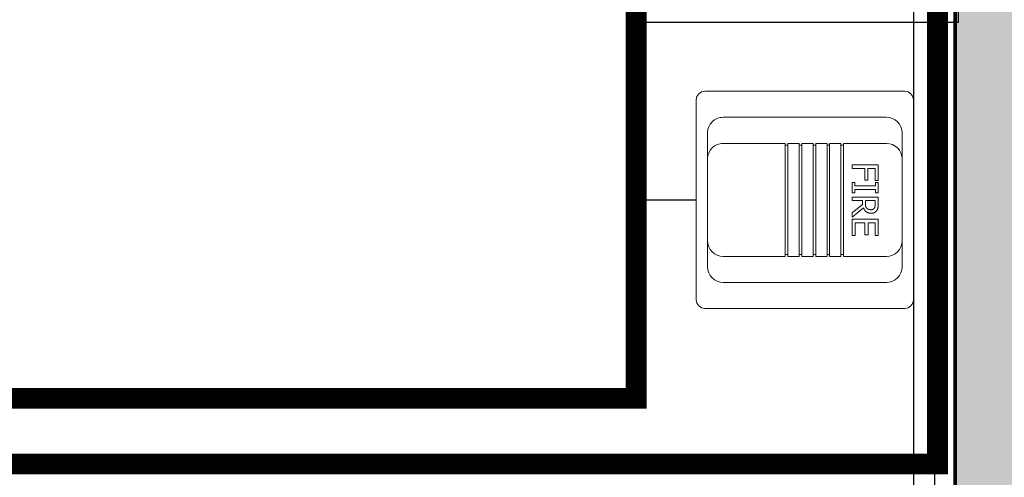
# Model space of a CAD drawing. Header units: millimetres. Extents: x -115221 to 194496, y -122556 to 375476.
# Tile 81 of 169: x 107945 to 108512, y -37130 to -36867. Entities that reach past the tile are written whole.
import ezdxf

# ---------------------------------------------------------------- set-up
doc = ezdxf.new("R2010")
doc.units = ezdxf.units.MM
doc.layers.add('FIRE SUPRESSION PANEL', color=1, linetype='Continuous')
doc.layers.add('WWDS FURNITURE LAYOUT', color=8, linetype='Continuous')
doc.layers.add('SSE PIPING', color=7, linetype='Continuous', lineweight=30, true_color=0x0512c2)
doc.layers.add('SSE SYS', color=7, linetype='Continuous', lineweight=15, true_color=0xeb0000)

# ---------------------------------------------------------------- blocks, each defined once
blk = doc.blocks.new('FUR R0')
at = {"layer": 'WWDS FURNITURE LAYOUT'}
h = blk.add_hatch(color=8, dxfattribs=at)
h.dxf.hatch_style = 1
h.paths.add_polyline_path([(50.03, -750), (50.03, -649.86), (-604.97, -650), (-604.97, 2849.79), (-7299.98, 2849.79), (-7299.98, 1626.86), (-7199.98, 1626.86), (-7199.98, 2749.79), (-704.91, 2749.79), (-704.7, -750)])
at = {"layer": 'WWDS FURNITURE LAYOUT', "color": 8, "const_width": 2}
blk.add_lwpolyline([(50.03, -750), (50.03, -649.86), (-604.97, -650), (-604.97, 2849.79), (-7299.98, 2849.79), (-7299.98, 1626.86), (-7199.98, 1626.86), (-7199.98, 2749.79), (-704.91, 2749.79), (-704.7, -750)], close=True, dxfattribs=at)
at = {"layer": 'WWDS FURNITURE LAYOUT', "color": 8}
for points in [[(-3172.96, 2749.79), (-3172.96, 1057.72), (-3011.18, 1057.72), (-3011.18, 2725.79), (-728.91, 2725.93), (-728.7, -774), (50.03, -774)], [(-3160.96, 2749.79), (-3160.96, 1069.72), (-3023.18, 1069.72), (-3023.18, 2737.79), (-716.91, 2737.93), (-716.7, -762), (50.03, -762)], [(-3148.96, 2749.79), (-3148.96, 1081.72), (-3035.18, 1081.72), (-3035.18, 2749.79), (-704.91, 2749.93), (-704.7, -750), (50.03, -750)]]:
    blk.add_lwpolyline(points, dxfattribs=at)
blk = doc.blocks.new('f a')
at = {"layer": 'SSE SYS'}
for p, q in [((58.71, 98.63), (-56.29, 98.63)), ((-61.29, -21.37), (-61.29, 93.63)), ((-22.29, 92.13), (-37.29, 92.13)), ((24.71, 92.13), (-22.29, 92.13)), ((39.71, 92.13), (24.71, 92.13)), ((63.71, -21.37), (63.71, 93.63)), ((-46.29, -10.87), (-46.29, 83.13)), ((-31.29, 58.39), (-31.29, 83.13)), ((33.71, 58.39), (33.71, 83.13)), ((48.71, -10.87), (48.71, 83.13)), ((-18.89, 78.37), (-9.92, 78.37)), ((-18.89, 63.37), (-18.89, 78.37)), ((-9.92, 76.59), (-16.89, 76.59)), ((-16.89, 76.59), (-16.89, 72.36)), ((-9.92, 78.37), (-9.92, 76.59)), ((-8.71, 78.37), (-2.9, 78.37)), ((-8.71, 76.84), (-8.71, 78.37)), ((-6.8, 76.84), (-8.71, 76.84)), ((-6.8, 64.9), (-6.8, 76.84)), ((-2.9, 76.84), (-4.81, 76.84)), ((-4.81, 76.84), (-4.81, 64.9)), ((-2.9, 78.37), (-2.9, 76.84)), ((-0.43, 63.37), (-0.43, 78.37)), ((-0.43, 78.37), (3.43, 78.37)), ((3.54, 76.64), (1.56, 76.64)), ((1.56, 76.64), (1.56, 71)), ((12.37, 63.37), (12.37, 78.37)), ((12.37, 78.37), (21.75, 78.37)), ((21.75, 76.59), (14.36, 76.59)), ((14.36, 76.59), (14.36, 72.49)), ((21.75, 78.37), (21.75, 76.59)), ((-16.89, 72.36), (-10.21, 72.36)), ((-10.21, 70.59), (-16.89, 70.59)), ((-16.89, 70.59), (-16.89, 63.37)), ((-10.21, 72.36), (-10.21, 70.59)), ((1.56, 71), (3.31, 71)), ((1.56, 69.34), (1.56, 63.37)), ((3.85, 69.34), (1.56, 69.34)), ((8.59, 63.37), (3.85, 69.34)), ((5.84, 69.9), (11.17, 63.37)), ((14.36, 72.49), (21.25, 72.49)), ((14.36, 70.71), (14.36, 65.14)), ((21.25, 70.71), (14.36, 70.71)), ((21.25, 72.49), (21.25, 70.71)), ((-16.89, 63.37), (-18.89, 63.37)), ((-8.71, 64.9), (-6.8, 64.9)), ((-8.71, 63.37), (-8.71, 64.9)), ((-2.9, 63.37), (-8.71, 63.37)), ((-4.81, 64.9), (-2.9, 64.9)), ((-2.9, 64.9), (-2.9, 63.37)), ((1.56, 63.37), (-0.43, 63.37)), ((11.17, 63.37), (8.59, 63.37)), ((21.75, 63.37), (12.37, 63.37)), ((14.36, 65.14), (21.75, 65.14)), ((21.75, 65.14), (21.75, 63.37)), ((-22.29, 58.39), (-31.29, 58.39)), ((-31.29, 56.89), (-22.29, 56.89)), ((-31.29, 50.39), (-31.29, 56.89)), ((-30.29, 58.39), (-30.29, 56.89)), ((-22.29, 58.39), (24.71, 58.39)), ((24.71, 56.89), (-22.29, 56.89)), ((33.71, 58.39), (24.71, 58.39)), ((24.71, 56.89), (33.71, 56.89)), ((32.71, 56.89), (32.71, 58.39)), ((33.71, 50.39), (33.71, 56.89)), ((-22.29, 50.39), (-31.29, 50.39)), ((-31.29, 48.89), (-22.29, 48.89)), ((-31.29, 42.39), (-31.29, 48.89)), ((-30.29, 50.39), (-30.29, 48.89)), ((-22.29, 50.39), (24.71, 50.39)), ((24.71, 48.89), (-22.29, 48.89)), ((33.71, 50.39), (24.71, 50.39)), ((24.71, 48.89), (33.71, 48.89)), ((32.71, 48.89), (32.71, 50.39)), ((33.71, 42.39), (33.71, 48.89)), ((-22.29, 42.39), (-31.29, 42.39)), ((-31.29, 40.89), (-22.29, 40.89)), ((-31.29, 34.39), (-31.29, 40.89)), ((-30.29, 42.39), (-30.29, 40.89)), ((-22.29, 42.39), (24.71, 42.39)), ((24.71, 40.89), (-22.29, 40.89)), ((33.71, 42.39), (24.71, 42.39)), ((24.71, 40.89), (33.71, 40.89)), ((32.71, 40.89), (32.71, 42.39)), ((33.71, 34.39), (33.71, 40.89)), ((-22.29, 34.39), (-31.29, 34.39)), ((-30.29, 34.39), (-30.29, 32.89)), ((-22.29, 34.39), (24.71, 34.39)), ((33.71, 34.39), (24.71, 34.39)), ((32.71, 32.89), (32.71, 34.39)), ((-31.29, 32.89), (-22.29, 32.89)), ((-31.29, 26.39), (-31.29, 32.89)), ((24.71, 32.89), (-22.29, 32.89)), ((24.71, 32.89), (33.71, 32.89)), ((33.71, 26.39), (33.71, 32.89)), ((-22.29, 26.39), (-31.29, 26.39)), ((-31.29, 24.89), (-22.29, 24.89)), ((-31.29, -10.87), (-31.29, 24.89)), ((-30.29, 26.39), (-30.29, 24.89)), ((-22.29, 26.39), (24.71, 26.39)), ((24.71, 24.89), (-22.29, 24.89)), ((33.71, 26.39), (24.71, 26.39)), ((24.71, 24.89), (33.71, 24.89)), ((32.71, 24.89), (32.71, 26.39)), ((33.71, -10.87), (33.71, 24.89)), ((-37.29, -19.87), (-22.29, -19.87)), ((-22.29, -19.87), (24.71, -19.87)), ((24.71, -19.87), (39.71, -19.87)), ((-56.29, -26.37), (58.71, -26.37))]:
    blk.add_line(p, q, dxfattribs=at)
for centre, radius, start, end in [((-56.29, 93.63), 5, 90, 180), ((58.71, 93.63), 5, 0, 90), ((-37.29, 83.13), 9, 90, 180), ((-22.29, 83.13), 9, 90, 180), ((24.71, 83.13), 9, 0, 90), ((39.71, 83.13), 9, 0, 90), ((-37.29, -10.87), 9, 180, 270), ((-22.29, -10.87), 9, 180, 270), ((24.71, -10.87), 9, 270, 0), ((39.71, -10.87), 9, 270, 0), ((-56.29, -21.37), 5, 180, 270), ((58.71, -21.37), 5, 270, 0)]:
    blk.add_arc(centre, radius, start, end, dxfattribs=at)
for points in [[(3.43, 78.37), (4.72, 78.37), (6.46, 78.09), (7.25, 77.58)], [(5.92, 76.13), (5.5, 76.41), (4.37, 76.64), (3.54, 76.64)], [(8.95, 74.3), (8.95, 72.66), (7.27, 70.43), (5.84, 69.9)], [(6.87, 74.14), (6.87, 74.8), (6.41, 75.8), (5.92, 76.13)], [(6.02, 71.78), (6.46, 72.19), (6.87, 73.36), (6.87, 74.14)], [(7.25, 77.58), (8.04, 77.07), (8.95, 75.48), (8.95, 74.3)], [(3.31, 71), (4.17, 71), (5.55, 71.31), (6.02, 71.78)]]:
    blk.add_open_spline(points, degree=2, dxfattribs=at)
blk = doc.blocks.new('PAN')
at = {"layer": 'SSE PIPING', "color": 132, "true_color": 0x00c7c7}
blk.add_lwpolyline([(71.05, 77.5), (71.05, 103.34), (299.89, 103.34), (299.89, -79.62), (402, -79.62), (402, -47.5)], dxfattribs=at)
at = {"layer": 'SSE PIPING', "lineweight": 0}
blk.add_blockref('f a', (400.79, -21.13), dxfattribs=at)

msp = doc.modelspace()

# ---------------------------------------------------------------- linework, layer by layer
at = {"layer": 'SSE PIPING', "const_width": 12}
msp.add_lwpolyline([(106894.93, -37122.46), (108473.53, -37122.46), (108473.53, -36448.78), (108349.88, -36448.78)], dxfattribs=at)
at = {"layer": 'SSE PIPING', "color": 4, "const_width": 12}
msp.add_lwpolyline([(107107.61, -37721.95), (107107.61, -37084.73), (108300.03, -37084.73), (108300.03, -36639.56)], dxfattribs=at)

# ---------------------------------------------------------------- block references
at = {"layer": 'FIRE SUPRESSION PANEL', "rotation": 270}
msp.add_blockref('PAN', (108382.17, -36568.51), dxfattribs=at)
at = {"layer": 'WWDS FURNITURE LAYOUT'}
msp.add_blockref('FUR R0', (109188.44, -37096.84), dxfattribs=at)

doc.saveas('drawing.dxf')
